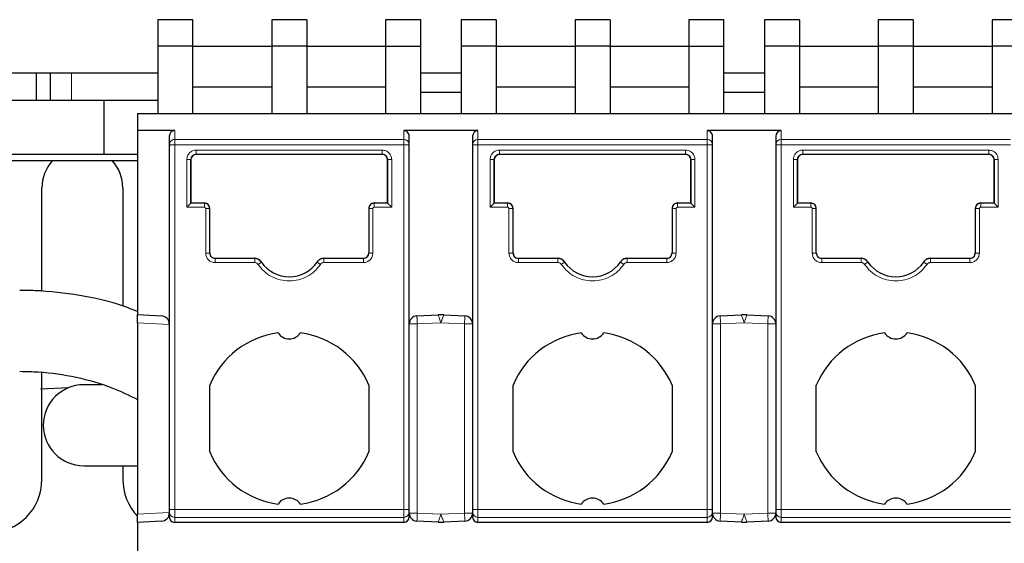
# Model space of a CAD drawing. Header units: millimetres. Extents: x 5 to 418, y 2 to 292.
# Tile 5 of 43: x 85 to 103, y 84 to 93. Entities that reach past the tile are written whole.
import ezdxf

# ---------------------------------------------------------------- set-up
doc = ezdxf.new("R2010")
doc.units = ezdxf.units.MM

msp = doc.modelspace()

# ---------------------------------------------------------------- linework, layer by layer
at = {"color": 7, "linetype": 'Continuous', "lineweight": 25}
for p, q in [((88.0309, 93.3127), (87.3809, 93.3127)), ((87.3809, 93.3127), (87.3809, 92.8215)), ((88.0309, 92.8215), (88.0309, 93.3127)), ((90.1434, 93.3127), (89.4934, 93.3127)), ((89.4934, 93.3127), (89.4934, 92.8215)), ((90.1434, 93.3127), (90.1434, 92.8215)), ((92.2559, 93.3127), (91.6059, 93.3127)), ((91.6059, 93.3127), (91.6059, 92.8215)), ((92.2559, 92.8215), (92.2559, 93.3127)), ((93.6559, 93.3127), (93.0059, 93.3127)), ((93.0059, 93.3127), (93.0059, 92.8215)), ((93.6559, 93.3127), (93.6559, 92.8215)), ((95.7684, 93.3127), (95.1184, 93.3127)), ((95.1184, 93.3127), (95.1184, 92.8215)), ((95.7684, 93.3127), (95.7684, 92.8215)), ((97.8809, 93.3127), (97.2309, 93.3127)), ((97.2309, 93.3127), (97.2309, 92.8215)), ((97.8809, 92.8215), (97.8809, 93.3127)), ((99.2809, 93.3127), (98.6309, 93.3127)), ((98.6309, 93.3127), (98.6309, 92.8215)), ((99.2809, 93.3127), (99.2809, 92.8215)), ((101.3934, 93.3127), (100.7434, 93.3127)), ((100.7434, 93.3127), (100.7434, 92.8215)), ((101.3934, 93.3127), (101.3934, 92.8215)), ((103.5059, 93.3127), (102.8559, 93.3127)), ((102.8559, 93.3127), (102.8559, 92.8215)), ((88.0309, 92.8215), (87.3809, 92.8215)), ((87.3809, 92.8215), (87.3809, 91.5715)), ((88.0309, 91.5715), (88.0309, 92.8215)), ((88.0309, 92.8215), (89.4934, 92.8215)), ((90.1434, 92.8215), (89.4934, 92.8215)), ((89.4934, 92.8215), (89.4934, 91.5715)), ((90.1434, 92.8215), (90.1434, 91.5715)), ((90.1434, 92.8215), (91.6059, 92.8215)), ((91.6059, 92.8215), (92.2559, 92.8215)), ((91.6059, 92.8215), (91.6059, 91.5715)), ((92.2559, 91.5715), (92.2559, 92.8215)), ((93.6559, 92.8215), (93.0059, 92.8215)), ((93.0059, 92.8215), (93.0059, 91.5715)), ((93.6559, 92.8215), (93.6559, 91.5715)), ((93.6559, 92.8215), (95.1184, 92.8215)), ((95.7684, 92.8215), (95.1184, 92.8215)), ((95.1184, 92.8215), (95.1184, 91.5715)), ((95.7684, 92.8215), (95.7684, 91.5715)), ((95.7684, 92.8215), (97.2309, 92.8215)), ((97.2309, 92.8215), (97.8809, 92.8215)), ((97.2309, 92.8215), (97.2309, 91.5715)), ((97.8809, 91.5715), (97.8809, 92.8215)), ((99.2809, 92.8215), (98.6309, 92.8215)), ((98.6309, 92.8215), (98.6309, 91.5715)), ((99.2809, 92.8215), (99.2809, 91.5715)), ((99.2809, 92.8215), (100.7434, 92.8215)), ((101.3934, 92.8215), (100.7434, 92.8215)), ((100.7434, 92.8215), (100.7434, 91.5715)), ((101.3934, 92.8215), (101.3934, 91.5715)), ((101.3934, 92.8215), (102.8559, 92.8215)), ((103.5059, 92.8215), (102.8559, 92.8215)), ((102.8559, 92.8215), (102.8559, 91.5715)), ((87.3809, 92.3215), (80.0759, 92.3215)), ((85.1309, 91.8215), (85.1309, 92.3215)), ((85.386, 92.3215), (85.3825, 91.8215)), ((93.0059, 92.3215), (92.2559, 92.3215)), ((98.6309, 92.3215), (97.8809, 92.3215)), ((88.0309, 92.0715), (89.4934, 92.0715)), ((90.1434, 92.0715), (91.6059, 92.0715)), ((93.6559, 92.0715), (95.1184, 92.0715)), ((95.7684, 92.0715), (97.2309, 92.0715)), ((99.2809, 92.0715), (100.7434, 92.0715)), ((101.3934, 92.0715), (102.8559, 92.0715)), ((92.2559, 91.9715), (93.0059, 91.9715)), ((97.8809, 91.9715), (98.6309, 91.9715)), ((76.6309, 91.8215), (86.3809, 91.8215)), ((86.3809, 91.8215), (86.3809, 90.8215)), ((86.3809, 91.8215), (87.3809, 91.8215)), ((87.0059, 91.5715), (87.0059, 91.2578)), ((87.0059, 91.5715), (103.8809, 91.5715)), ((87.6934, 91.2578), (87.0059, 91.2578)), ((87.0059, 91.2578), (87.0059, 87.8465)), ((87.5934, 91.1538), (87.5934, 90.9961)), ((93.3184, 91.2578), (91.9434, 91.2578)), ((92.0434, 90.9961), (92.0434, 91.1538)), ((93.2184, 91.1538), (93.2184, 90.9961)), ((98.9434, 91.2578), (97.5684, 91.2578)), ((97.6684, 90.9961), (97.6684, 91.1538)), ((98.8434, 91.1538), (98.8434, 90.9961)), ((87.5934, 90.9961), (87.5934, 84.2369)), ((92.0434, 84.2369), (92.0434, 90.9961)), ((93.2184, 90.9961), (93.2184, 84.2369)), ((97.6684, 84.2369), (97.6684, 90.9961)), ((98.8434, 90.9961), (98.8434, 84.2369)), ((76.6309, 90.8215), (86.3809, 90.8215)), ((86.3809, 90.8215), (87.0059, 90.8215)), ((88.0934, 90.8208), (91.5434, 90.8208)), ((91.5434, 90.8158), (88.0934, 90.8158)), ((93.7184, 90.8208), (97.1684, 90.8208)), ((97.1684, 90.8158), (93.7184, 90.8158)), ((99.3434, 90.8208), (102.7934, 90.8208)), ((102.7934, 90.8158), (99.3434, 90.8158)), ((87.0059, 90.6965), (81.1309, 90.6965)), ((87.9934, 89.9112), (87.9934, 90.7208)), ((87.9934, 90.7158), (87.9934, 89.9162)), ((91.6434, 90.7208), (91.6434, 89.9112)), ((91.6434, 90.7158), (91.6434, 90.7208)), ((91.6434, 89.9162), (91.6434, 90.7158)), ((93.6184, 89.9112), (93.6184, 90.7208)), ((93.6184, 90.7158), (93.6184, 89.9162)), ((97.2684, 90.7208), (97.2684, 89.9112)), ((97.2684, 90.7158), (97.2684, 90.7208)), ((97.2684, 89.9162), (97.2684, 90.7158)), ((99.2434, 89.9112), (99.2434, 90.7208)), ((99.2434, 90.7158), (99.2434, 89.9162)), ((102.8934, 90.7208), (102.8934, 89.9112)), ((102.8934, 90.7158), (102.8934, 90.7208)), ((102.8934, 89.9162), (102.8934, 90.7158)), ((85.2309, 88.2765), (85.2309, 90.1965)), ((86.7309, 90.1965), (86.7309, 88.0074)), ((87.9184, 89.8362), (87.9934, 89.9112)), ((87.9934, 89.9162), (87.9934, 89.9112)), ((87.9934, 89.9162), (88.2434, 89.9162)), ((91.3934, 89.9162), (91.6434, 89.9162)), ((91.6434, 89.9112), (91.6434, 89.9162)), ((91.6434, 89.9112), (91.7184, 89.8362)), ((93.5434, 89.8362), (93.6184, 89.9112)), ((93.6184, 89.9162), (93.8684, 89.9162)), ((93.6184, 89.9162), (93.6184, 89.9112)), ((97.0184, 89.9162), (97.2684, 89.9162)), ((97.2684, 89.9112), (97.2684, 89.9162)), ((97.2684, 89.9112), (97.3434, 89.8362)), ((99.1684, 89.8362), (99.2434, 89.9112)), ((99.2434, 89.9162), (99.4934, 89.9162)), ((99.2434, 89.9162), (99.2434, 89.9112)), ((102.6434, 89.9162), (102.8934, 89.9162)), ((102.8934, 89.9112), (102.8934, 89.9162)), ((102.8934, 89.9112), (102.9684, 89.8362)), ((88.3434, 89.8112), (88.3434, 89.8162)), ((88.3434, 88.9862), (88.3434, 89.8112)), ((91.2934, 89.8162), (91.2934, 89.8112)), ((91.2934, 89.8112), (91.2934, 88.9862)), ((93.9684, 88.9862), (93.9684, 89.8112)), ((96.9184, 89.8162), (96.9184, 89.8112)), ((96.9184, 89.8112), (96.9184, 88.9862)), ((99.5934, 88.9862), (99.5934, 89.8112)), ((102.5434, 89.8112), (102.5434, 88.9862)), ((88.4434, 88.8912), (89.1738, 88.8912)), ((89.1772, 88.8862), (88.4434, 88.8862)), ((89.3013, 88.8204), (89.2986, 88.8245)), ((90.3382, 88.8245), (90.3355, 88.8204)), ((90.3618, 88.852), (90.3593, 88.8477)), ((91.1934, 88.8862), (90.4596, 88.8862)), ((90.463, 88.8912), (91.1934, 88.8912)), ((94.0684, 88.8912), (94.7988, 88.8912)), ((94.8022, 88.8862), (94.0684, 88.8862)), ((94.9263, 88.8204), (94.9236, 88.8245)), ((95.9632, 88.8245), (95.9605, 88.8204)), ((95.9868, 88.852), (95.9843, 88.8477)), ((96.8184, 88.8862), (96.0846, 88.8862)), ((96.088, 88.8912), (96.8184, 88.8912)), ((99.6934, 88.8912), (100.4238, 88.8912)), ((100.4272, 88.8862), (99.6934, 88.8862)), ((100.5513, 88.8204), (100.5486, 88.8245)), ((101.5882, 88.8245), (101.5855, 88.8204)), ((101.6118, 88.852), (101.6093, 88.8477)), ((102.4434, 88.8862), (101.7096, 88.8862)), ((101.713, 88.8912), (102.4434, 88.8912)), ((87.0059, 87.8465), (87.4512, 87.8231)), ((87.0059, 87.6963), (87.0059, 87.8465)), ((92.1855, 87.8231), (92.5786, 87.8437)), ((92.6832, 87.8437), (93.0762, 87.8231)), ((97.8105, 87.8231), (98.2036, 87.8437)), ((98.3082, 87.8437), (98.7012, 87.8231)), ((87.0059, 87.6963), (87.0059, 84.1467)), ((85.2309, 84.7965), (85.2309, 86.7755)), ((85.2059, 86.4715), (85.7317, 86.4945)), ((86.3406, 86.5465), (86.0059, 86.5465)), ((88.3434, 85.3015), (88.3434, 86.5414)), ((91.2934, 86.5414), (91.2934, 85.3015)), ((93.9684, 85.3015), (93.9684, 86.5414)), ((96.9184, 86.5414), (96.9184, 85.3015)), ((99.5934, 85.3015), (99.5934, 86.5414)), ((102.5434, 86.5414), (102.5434, 85.3015)), ((86.0059, 85.0465), (87.0059, 85.0465)), ((86.7309, 85.0465), (86.7309, 84.7985)), ((87.5934, 84.2369), (87.5934, 84.1877)), ((92.0434, 84.1877), (92.0434, 84.2369)), ((93.2184, 84.2369), (93.2184, 84.1877)), ((97.6684, 84.1877), (97.6684, 84.2369)), ((98.8434, 84.2369), (98.8434, 84.1877)), ((87.0059, 83.9965), (87.0059, 84.1467)), ((87.4512, 84.0198), (87.0059, 83.9965)), ((87.5934, 84.098), (87.5934, 84.1696)), ((87.5934, 84.1208), (87.5934, 84.098)), ((92.0434, 84.098), (92.0434, 84.1877)), ((92.5786, 83.9992), (92.1855, 84.0198)), ((93.0762, 84.0198), (92.6832, 83.9992)), ((93.2184, 84.1877), (93.2184, 84.098)), ((97.6684, 84.098), (97.6684, 84.1877)), ((98.2036, 83.9992), (97.8105, 84.0198)), ((98.7012, 84.0198), (98.3082, 83.9992)), ((98.8434, 84.1877), (98.8434, 84.098)), ((87.0059, 83.9965), (87.0059, 79.8715)), ((91.9434, 83.9965), (87.6934, 83.9965)), ((97.5684, 83.9965), (93.3184, 83.9965)), ((103.1934, 83.9965), (98.9434, 83.9965))]:
    msp.add_line(p, q, dxfattribs=at)
at = {"color": 7, "linetype": 'Continuous', "lineweight": 18}
for p, q in [((85.7809, 92.3215), (85.7809, 91.8215)), ((87.6934, 91.0922), (87.6934, 91.2578)), ((91.9434, 91.2578), (91.9434, 91.0922)), ((93.3184, 91.0922), (93.3184, 91.2578)), ((97.5684, 91.2578), (97.5684, 91.0922)), ((98.9434, 91.0922), (98.9434, 91.2578)), ((91.9434, 91.0922), (87.6934, 91.0922)), ((87.6934, 84.2369), (87.6934, 90.9961)), ((87.6934, 90.9961), (91.9434, 90.9961)), ((91.9434, 90.9961), (91.9434, 91.0922)), ((91.9434, 84.2369), (91.9434, 90.9961)), ((93.3184, 91.0922), (93.3184, 90.9961)), ((97.5684, 91.0922), (93.3184, 91.0922)), ((93.3184, 90.9961), (93.3184, 84.2369)), ((93.3184, 90.9961), (97.5684, 90.9961)), ((97.5684, 90.9961), (97.5684, 91.0922)), ((97.5684, 84.2369), (97.5684, 90.9961)), ((103.1934, 91.0922), (98.9434, 91.0922)), ((98.9434, 91.0922), (98.9434, 90.9961)), ((98.9434, 90.9961), (98.9434, 84.2369)), ((98.9434, 90.9961), (103.1934, 90.9961)), ((88.0934, 90.8958), (91.5434, 90.8958)), ((88.0934, 90.8158), (88.0934, 90.8208)), ((91.5434, 90.8158), (91.5434, 90.8208)), ((93.7184, 90.8958), (97.1684, 90.8958)), ((93.7184, 90.8158), (93.7184, 90.8208)), ((97.1684, 90.8158), (97.1684, 90.8208)), ((99.3434, 90.8958), (102.7934, 90.8958)), ((99.3434, 90.8158), (99.3434, 90.8208)), ((102.7934, 90.8158), (102.7934, 90.8208)), ((87.9184, 89.8362), (87.9184, 90.7208)), ((91.7184, 90.7208), (91.7184, 89.8362)), ((93.5434, 89.8362), (93.5434, 90.7208)), ((97.3434, 90.7208), (97.3434, 89.8362)), ((99.1684, 89.8362), (99.1684, 90.7208)), ((102.9684, 90.7208), (102.9684, 89.8362)), ((88.2434, 89.9112), (87.9934, 89.9112)), ((88.2434, 89.9162), (88.2434, 89.9112)), ((91.3934, 89.9112), (91.3934, 89.9162)), ((91.6434, 89.9112), (91.3934, 89.9112)), ((91.3934, 89.8362), (91.3934, 89.9112)), ((93.8684, 89.9112), (93.6184, 89.9112)), ((93.8684, 89.9162), (93.8684, 89.9112)), ((97.0184, 89.9112), (97.0184, 89.9162)), ((97.2684, 89.9112), (97.0184, 89.9112)), ((97.0184, 89.8362), (97.0184, 89.9112)), ((99.4934, 89.9112), (99.2434, 89.9112)), ((99.4934, 89.9162), (99.4934, 89.9112)), ((102.6434, 89.9112), (102.6434, 89.9162)), ((102.8934, 89.9112), (102.6434, 89.9112)), ((102.6434, 89.8362), (102.6434, 89.9112)), ((88.2434, 89.8362), (87.9184, 89.8362)), ((88.2684, 88.9862), (88.2684, 89.8112)), ((88.2684, 89.8112), (88.3434, 89.8112)), ((91.3684, 89.8112), (91.3684, 88.9862)), ((91.7184, 89.8362), (91.3934, 89.8362)), ((93.8684, 89.8362), (93.5434, 89.8362)), ((93.8934, 88.9862), (93.8934, 89.8112)), ((93.8934, 89.8112), (93.9684, 89.8112)), ((96.9934, 89.8112), (96.9934, 88.9862)), ((97.3434, 89.8362), (97.0184, 89.8362)), ((99.4934, 89.8362), (99.1684, 89.8362)), ((99.5184, 88.9862), (99.5184, 89.8112)), ((99.5184, 89.8112), (99.5934, 89.8112)), ((102.6184, 89.8112), (102.6184, 88.9862)), ((102.9684, 89.8362), (102.6434, 89.8362)), ((88.4434, 88.8912), (88.4434, 88.8862)), ((89.1772, 88.8112), (88.4434, 88.8112)), ((89.1738, 88.8912), (89.1772, 88.8862)), ((89.1772, 88.8112), (89.1772, 88.8862)), ((89.2392, 88.7783), (89.3013, 88.8204)), ((90.3976, 88.7783), (90.3355, 88.8204)), ((90.4596, 88.8862), (90.463, 88.8912)), ((90.4596, 88.8112), (90.4596, 88.8862)), ((91.1934, 88.8112), (90.4596, 88.8112)), ((91.1934, 88.8912), (91.1934, 88.8862)), ((94.0684, 88.8912), (94.0684, 88.8862)), ((94.8022, 88.8112), (94.0684, 88.8112)), ((94.7988, 88.8912), (94.8022, 88.8862)), ((94.8022, 88.8112), (94.8022, 88.8862)), ((94.8642, 88.7783), (94.9263, 88.8204)), ((96.0226, 88.7783), (95.9605, 88.8204)), ((96.0846, 88.8862), (96.088, 88.8912)), ((96.0846, 88.8112), (96.0846, 88.8862)), ((96.8184, 88.8112), (96.0846, 88.8112)), ((96.8184, 88.8912), (96.8184, 88.8862)), ((99.6934, 88.8912), (99.6934, 88.8862)), ((100.4272, 88.8112), (99.6934, 88.8112)), ((100.4238, 88.8912), (100.4272, 88.8862)), ((100.4272, 88.8112), (100.4272, 88.8862)), ((100.4892, 88.7783), (100.5513, 88.8204)), ((101.6476, 88.7783), (101.5855, 88.8204)), ((101.7096, 88.8862), (101.713, 88.8912)), ((101.7096, 88.8112), (101.7096, 88.8862)), ((102.4434, 88.8112), (101.7096, 88.8112)), ((102.4434, 88.8912), (102.4434, 88.8862)), ((87.0059, 87.6963), (87.5934, 87.6655)), ((92.0434, 87.6733), (92.1934, 87.6733)), ((92.1934, 87.6733), (92.6309, 87.6963)), ((92.1934, 87.6733), (92.1934, 84.1696)), ((92.6309, 87.6963), (93.0684, 87.6733)), ((93.0684, 87.6733), (93.2184, 87.6733)), ((93.0684, 84.1696), (93.0684, 87.6733)), ((97.6684, 87.6733), (97.8184, 87.6733)), ((97.8184, 87.6733), (98.2559, 87.6963)), ((97.8184, 87.6733), (97.8184, 84.1696)), ((98.2559, 87.6963), (98.6934, 87.6733)), ((98.6934, 87.6733), (98.8434, 87.6733)), ((98.6934, 84.1696), (98.6934, 87.6733)), ((87.6934, 84.2369), (87.5934, 84.2369)), ((91.9434, 84.2369), (87.6934, 84.2369)), ((87.6934, 84.0892), (87.6934, 84.2369)), ((91.9434, 84.0892), (91.9434, 84.2369)), ((91.9434, 84.2369), (92.0434, 84.2369)), ((93.2184, 84.2369), (93.3184, 84.2369)), ((97.5684, 84.2369), (93.3184, 84.2369)), ((93.3184, 84.0892), (93.3184, 84.2369)), ((97.5684, 84.2369), (97.6684, 84.2369)), ((97.5684, 84.0892), (97.5684, 84.2369)), ((98.8434, 84.2369), (98.9434, 84.2369)), ((103.1934, 84.2369), (98.9434, 84.2369)), ((98.9434, 84.0892), (98.9434, 84.2369)), ((87.5934, 84.1775), (87.0059, 84.1467)), ((91.9434, 84.0892), (87.6934, 84.0892)), ((87.6934, 83.9965), (87.6934, 84.0892)), ((91.9434, 83.9965), (91.9434, 84.0892)), ((92.1934, 84.1696), (92.0434, 84.1696)), ((92.1878, 84.0637), (92.1855, 84.0198)), ((92.6309, 84.1467), (92.1934, 84.1696)), ((93.0684, 84.1696), (92.6309, 84.1467)), ((93.2184, 84.1696), (93.0684, 84.1696)), ((97.5684, 84.0892), (93.3184, 84.0892)), ((93.3184, 83.9965), (93.3184, 84.0892)), ((97.5684, 83.9965), (97.5684, 84.0892)), ((97.8184, 84.1696), (97.6684, 84.1696)), ((97.8128, 84.0637), (97.8105, 84.0198)), ((98.2559, 84.1467), (97.8184, 84.1696)), ((98.6934, 84.1696), (98.2559, 84.1467)), ((98.8434, 84.1696), (98.6934, 84.1696)), ((103.1934, 84.0892), (98.9434, 84.0892)), ((98.9434, 83.9965), (98.9434, 84.0892))]:
    msp.add_line(p, q, dxfattribs=at)
at = {"color": 7, "linetype": 'Continuous', "lineweight": 18, "flags": 128}
for points in [[(91.9434, 90.9961), (91.9532, 90.9961), (91.9629, 90.9961), (91.9724, 90.9961), (91.9817, 90.9961), (91.9905, 90.9961), (91.999, 90.9961), (92.0068, 90.9961), (92.0141, 90.9961)], [(93.2477, 90.9961), (93.2411, 90.9961), (93.2353, 90.9961), (93.2302, 90.9961), (93.226, 90.9961), (93.2227, 90.9961), (93.2203, 90.9961), (93.2189, 90.9961), (93.2184, 90.9961)], [(93.3184, 90.9961), (93.3086, 90.9961), (93.2989, 90.9961), (93.2894, 90.9961), (93.2801, 90.9961), (93.2713, 90.9961), (93.2628, 90.9961), (93.255, 90.9961), (93.2477, 90.9961)], [(97.5684, 90.9961), (97.5782, 90.9961), (97.5879, 90.9961), (97.5974, 90.9961), (97.6067, 90.9961), (97.6155, 90.9961), (97.624, 90.9961), (97.6318, 90.9961), (97.6391, 90.9961)], [(98.8434, 90.9961), (98.8439, 90.9961), (98.8453, 90.9961), (98.8477, 90.9961), (98.851, 90.9961), (98.8552, 90.9961), (98.8603, 90.9961), (98.8661, 90.9961), (98.8727, 90.9961)], [(92.1855, 87.8231), (92.1856, 87.8224), (92.1857, 87.8202), (92.1859, 87.8167), (92.1861, 87.8117), (92.1865, 87.8054), (92.1869, 87.7979), (92.1873, 87.7891), (92.1878, 87.7792)], [(92.1878, 87.7792), (92.1884, 87.7684), (92.189, 87.7565), (92.1897, 87.7439), (92.1904, 87.7306), (92.1911, 87.7168), (92.1919, 87.7025), (92.1926, 87.688), (92.1934, 87.6733)], [(93.0684, 87.6733), (93.0692, 87.688), (93.0699, 87.7025), (93.0707, 87.7168), (93.0714, 87.7306), (93.0721, 87.7439), (93.0728, 87.7565), (93.0734, 87.7684), (93.0739, 87.7792)], [(93.0739, 87.7792), (93.0745, 87.7891), (93.0749, 87.7979), (93.0753, 87.8054), (93.0757, 87.8117), (93.0759, 87.8167), (93.0761, 87.8202), (93.0762, 87.8224), (93.0762, 87.8231)], [(97.8105, 87.8231), (97.8106, 87.8224), (97.8107, 87.8202), (97.8109, 87.8167), (97.8111, 87.8117), (97.8115, 87.8054), (97.8119, 87.7979), (97.8123, 87.7891), (97.8128, 87.7792)], [(97.8128, 87.7792), (97.8134, 87.7684), (97.814, 87.7565), (97.8147, 87.7439), (97.8154, 87.7306), (97.8161, 87.7168), (97.8169, 87.7025), (97.8176, 87.688), (97.8184, 87.6733)], [(98.6934, 87.6733), (98.6942, 87.688), (98.6949, 87.7025), (98.6957, 87.7168), (98.6964, 87.7306), (98.6971, 87.7439), (98.6978, 87.7565), (98.6984, 87.7684), (98.6989, 87.7792)], [(98.6989, 87.7792), (98.6995, 87.7891), (98.6999, 87.7979), (98.7003, 87.8054), (98.7007, 87.8117), (98.7009, 87.8167), (98.7011, 87.8202), (98.7012, 87.8224), (98.7012, 87.8231)], [(92.1934, 84.1696), (92.1926, 84.1549), (92.1919, 84.1404), (92.1911, 84.1261), (92.1904, 84.1123), (92.1897, 84.099), (92.189, 84.0864), (92.1884, 84.0746), (92.1878, 84.0637)], [(93.0739, 84.0637), (93.0734, 84.0746), (93.0728, 84.0864), (93.0721, 84.099), (93.0714, 84.1123), (93.0707, 84.1261), (93.0699, 84.1404), (93.0692, 84.1549), (93.0684, 84.1696)], [(93.0762, 84.0198), (93.0762, 84.0205), (93.0761, 84.0227), (93.0759, 84.0262), (93.0757, 84.0312), (93.0753, 84.0375), (93.0749, 84.045), (93.0745, 84.0538), (93.0739, 84.0637)], [(97.8184, 84.1696), (97.8176, 84.1549), (97.8169, 84.1404), (97.8161, 84.1261), (97.8154, 84.1123), (97.8147, 84.099), (97.814, 84.0864), (97.8134, 84.0746), (97.8128, 84.0637)], [(98.6989, 84.0637), (98.6984, 84.0746), (98.6978, 84.0864), (98.6971, 84.099), (98.6964, 84.1123), (98.6957, 84.1261), (98.6949, 84.1404), (98.6942, 84.1549), (98.6934, 84.1696)], [(98.7012, 84.0198), (98.7012, 84.0205), (98.7011, 84.0227), (98.7009, 84.0262), (98.7007, 84.0312), (98.7003, 84.0375), (98.6999, 84.045), (98.6995, 84.0538), (98.6989, 84.0637)]]:
    msp.add_lwpolyline(points, dxfattribs=at)
at = {"color": 7, "linetype": 'Continuous', "lineweight": 18}
for centre, radius, start, end in [((91.9453, 90.9941), 0.0981, 1.1537, 91.1092), ((93.3165, 90.9941), 0.0981, 88.89082, 178.84566), ((97.5703, 90.9941), 0.0981, 1.1537, 91.1092), ((98.9415, 90.9941), 0.0981, 88.89082, 178.84566), ((87.6926, 84.1885), 0.0992, 180.4416, 270.43519), ((91.9442, 84.1885), 0.0992, 269.56481, 359.55826), ((93.3176, 84.1885), 0.0992, 180.44175, 270.43519), ((97.5692, 84.1885), 0.0992, 269.56481, 359.55826), ((98.9426, 84.1885), 0.0992, 180.44175, 270.43519)]:
    msp.add_arc(centre, radius, start, end, dxfattribs=at)
at = {"color": 7, "linetype": 'Continuous', "lineweight": 25}
for centre, radius, start, end in [((88.0934, 90.7158), 0.1, 90, 180), ((91.5434, 90.7158), 0.1, 0, 90), ((93.7184, 90.7158), 0.1, 90, 180), ((97.1684, 90.7158), 0.1, 0, 90), ((99.3434, 90.7158), 0.1, 90, 180), ((102.7934, 90.7158), 0.1, 0, 90), ((85.9809, 90.1965), 0.75, 138.18969, 180), ((85.9809, 90.1965), 0.75, 0, 41.81031), ((88.2434, 89.8162), 0.1, 0, 90), ((91.3934, 89.8162), 0.1, 90, 180), ((93.8684, 89.8162), 0.1, 0, 90), ((97.0184, 89.8162), 0.1, 90, 180), ((99.4934, 89.8162), 0.1, 0, 90), ((102.6434, 89.8162), 0.1, 90, 180), ((88.4434, 88.9912), 0.1, 180, 270), ((91.1934, 88.9912), 0.1, 270, 360), ((94.0684, 88.9912), 0.1, 180, 270), ((96.8184, 88.9912), 0.1, 270, 360), ((99.6934, 88.9912), 0.1, 180, 270), ((102.4434, 88.9912), 0.1, 270, 360), ((89.8184, 89.1715), 0.625, 214.16829, 325.83171), ((95.4434, 89.1715), 0.625, 214.16829, 325.83171), ((101.0684, 89.1715), 0.625, 214.16829, 325.83171), ((92.6309, 86.8451), 1, 87, 93), ((98.2559, 86.8451), 1, 87, 93), ((87.4434, 87.6733), 0.15, 359.28737, 87), ((92.1934, 87.6733), 0.15, 93.00001, 180), ((93.0684, 87.6733), 0.15, 0, 86.99994), ((97.8184, 87.6733), 0.15, 93.00001, 180), ((98.6934, 87.6733), 0.15, 0, 86.99994), ((89.8184, 85.9215), 1.6, 97.47217, 157.20175), ((89.8184, 87.6465), 0.25, 213.66581, 326.33419), ((89.8184, 85.9215), 1.6, 22.79825, 82.52783), ((95.4434, 85.9215), 1.6, 97.47217, 157.20175), ((95.4434, 87.6465), 0.25, 213.66581, 326.33419), ((95.4434, 85.9215), 1.6, 22.79825, 82.52783), ((101.0684, 85.9215), 1.6, 97.47217, 157.20175), ((101.0684, 87.6465), 0.25, 213.66581, 326.33419), ((101.0684, 85.9215), 1.6, 22.79825, 82.52783), ((86.0059, 85.7965), 0.75, 90, 270), ((89.8184, 85.9215), 1.6, 202.79825, 262.52783), ((89.8184, 85.9215), 1.6, 277.47217, 337.20175), ((95.4434, 85.9215), 1.6, 202.79825, 262.52783), ((95.4434, 85.9215), 1.6, 277.47217, 337.20175), ((101.0684, 85.9215), 1.6, 202.79825, 262.52783), ((101.0684, 85.9215), 1.6, 277.47217, 337.20175), ((84.2309, 84.7965), 1, 270, 0), ((87.7309, 84.7985), 1, 180, 223.53115), ((89.8184, 84.1965), 0.25, 33.66581, 146.33419), ((95.4434, 84.1965), 0.25, 33.66581, 146.33419), ((101.0684, 84.1965), 0.25, 33.66581, 146.33419), ((87.4434, 84.1696), 0.15, 273, 0), ((92.1934, 84.1696), 0.15, 180, 266.99994), ((93.0684, 84.1696), 0.15, 273.00001, 0), ((97.8184, 84.1696), 0.15, 180, 266.99994), ((98.6934, 84.1696), 0.15, 273.00001, 0), ((92.6309, 84.9978), 1, 267.00001, 273), ((98.2559, 84.9978), 1, 267.00001, 273)]:
    msp.add_arc(centre, radius, start, end, dxfattribs=at)
for centre, major_axis, ratio, start_param, end_param in [((87.6934, 91.1538), (0, 0.104), 0.9612617, 0, 1.5707963), ((91.9434, 91.1538), (0, -0.104), 0.9612617, 1.5707963, 3.1415927), ((93.3184, 91.1538), (0, 0.104), 0.9612617, 0, 1.5707963), ((97.5684, 91.1538), (0, -0.104), 0.9612617, 1.5707963, 3.1415927), ((98.9434, 91.1538), (0, 0.104), 0.9612617, 0, 1.5707963), ((87.6934, 84.098), (0, -0.1015), 0.9848078, 4.7123881, 6.2831853), ((91.9434, 84.098), (0, 0.1015), 0.9848078, 3.1415927, 4.712389), ((93.3184, 84.098), (0, -0.1015), 0.9848078, 4.712389, 6.2831853), ((97.5684, 84.098), (0, 0.1015), 0.9848078, 3.1415927, 4.712389), ((98.9434, 84.098), (0, -0.1015), 0.9848078, 4.712389, 6.2831853)]:
    msp.add_ellipse(centre, major_axis=major_axis, ratio=ratio, start_param=start_param, end_param=end_param, dxfattribs=at)
at = {"color": 7, "linetype": 'Continuous', "lineweight": 18}
for points in [[(87.5934, 90.9961), (87.5949, 91.0087), (87.5979, 91.0339), (87.621, 91.0657), (87.6541, 91.0879), (87.6803, 91.0908), (87.6934, 91.0922)], [(87.6227, 90.9961), (87.6276, 90.9961), (87.6374, 90.9961), (87.6549, 90.9961), (87.6738, 90.9961), (87.6869, 90.9961), (87.6934, 90.9961)], [(87.6934, 91.0922), (87.6934, 91.0883), (87.6934, 91.0804), (87.6934, 91.0572), (87.6934, 91.0284), (87.6934, 91.0069), (87.6934, 90.9961)], [(98.8727, 90.9961), (98.8776, 90.9961), (98.8874, 90.9961), (98.9049, 90.9961), (98.9238, 90.9961), (98.9369, 90.9961), (98.9434, 90.9961)], [(88.0934, 90.8958), (88.0934, 90.886), (88.0934, 90.8665), (88.0934, 90.8418), (88.0934, 90.8244), (88.0934, 90.822), (88.0934, 90.8208)], [(91.5434, 90.8958), (91.5434, 90.886), (91.5434, 90.8665), (91.5434, 90.8418), (91.5434, 90.8244), (91.5434, 90.822), (91.5434, 90.8208)], [(93.7184, 90.8958), (93.7184, 90.886), (93.7184, 90.8665), (93.7184, 90.8418), (93.7184, 90.8244), (93.7184, 90.822), (93.7184, 90.8208)], [(97.1684, 90.8958), (97.1684, 90.886), (97.1684, 90.8665), (97.1684, 90.8418), (97.1684, 90.8244), (97.1684, 90.822), (97.1684, 90.8208)], [(99.3434, 90.8958), (99.3434, 90.886), (99.3434, 90.8665), (99.3434, 90.8418), (99.3434, 90.8244), (99.3434, 90.822), (99.3434, 90.8208)], [(102.7934, 90.8958), (102.7934, 90.886), (102.7934, 90.8665), (102.7934, 90.8418), (102.7934, 90.8244), (102.7934, 90.822), (102.7934, 90.8208)], [(91.7184, 90.7208), (91.7086, 90.7208), (91.6889, 90.7208), (91.6641, 90.7208), (91.6468, 90.7208), (91.6445, 90.7208), (91.6434, 90.7208)], [(97.3434, 90.7208), (97.3336, 90.7208), (97.3139, 90.7208), (97.2891, 90.7208), (97.2718, 90.7208), (97.2695, 90.7208), (97.2684, 90.7208)], [(102.9684, 90.7208), (102.9586, 90.7208), (102.9389, 90.7208), (102.9141, 90.7208), (102.8968, 90.7208), (102.8945, 90.7208), (102.8934, 90.7208)], [(88.2434, 89.8362), (88.2434, 89.846), (88.2434, 89.8655), (88.2434, 89.8902), (88.2434, 89.9076), (88.2434, 89.91), (88.2434, 89.9112)], [(88.3434, 89.8112), (88.3419, 89.8243), (88.3389, 89.8505), (88.3158, 89.8836), (88.2827, 89.9067), (88.2565, 89.9097), (88.2434, 89.9112)], [(93.8684, 89.8362), (93.8684, 89.846), (93.8684, 89.8655), (93.8684, 89.8902), (93.8684, 89.9076), (93.8684, 89.91), (93.8684, 89.9112)], [(93.9684, 89.8112), (93.9669, 89.8243), (93.9639, 89.8505), (93.9408, 89.8836), (93.9077, 89.9067), (93.8815, 89.9097), (93.8684, 89.9112)], [(99.4934, 89.8362), (99.4934, 89.846), (99.4934, 89.8655), (99.4934, 89.8902), (99.4934, 89.9076), (99.4934, 89.91), (99.4934, 89.9112)], [(99.5934, 89.8112), (99.5919, 89.8243), (99.5889, 89.8505), (99.5658, 89.8836), (99.5327, 89.9067), (99.5065, 89.9097), (99.4934, 89.9112)], [(91.3684, 89.8112), (91.3586, 89.8112), (91.3389, 89.8112), (91.3141, 89.8112), (91.2968, 89.8112), (91.2945, 89.8112), (91.2934, 89.8112)], [(96.9934, 89.8112), (96.9836, 89.8112), (96.9639, 89.8112), (96.9391, 89.8112), (96.9218, 89.8112), (96.9195, 89.8112), (96.9184, 89.8112)], [(102.6184, 89.8112), (102.6086, 89.8112), (102.5889, 89.8112), (102.5641, 89.8112), (102.5468, 89.8112), (102.5445, 89.8112), (102.5434, 89.8112)], [(88.2684, 88.9862), (88.2782, 88.9862), (88.2979, 88.9862), (88.3227, 88.9862), (88.34, 88.9862), (88.3423, 88.9862), (88.3434, 88.9862)], [(93.8934, 88.9862), (93.9032, 88.9862), (93.9229, 88.9862), (93.9477, 88.9862), (93.965, 88.9862), (93.9673, 88.9862), (93.9684, 88.9862)], [(99.5184, 88.9862), (99.5282, 88.9862), (99.5479, 88.9862), (99.5727, 88.9862), (99.59, 88.9862), (99.5923, 88.9862), (99.5934, 88.9862)], [(88.4434, 88.8112), (88.4434, 88.821), (88.4434, 88.8405), (88.4434, 88.8652), (88.4434, 88.8826), (88.4434, 88.885), (88.4434, 88.8862)], [(91.1934, 88.8112), (91.1934, 88.821), (91.1934, 88.8405), (91.1934, 88.8652), (91.1934, 88.8826), (91.1934, 88.885), (91.1934, 88.8862)], [(94.0684, 88.8112), (94.0684, 88.821), (94.0684, 88.8405), (94.0684, 88.8652), (94.0684, 88.8826), (94.0684, 88.885), (94.0684, 88.8862)], [(96.8184, 88.8112), (96.8184, 88.821), (96.8184, 88.8405), (96.8184, 88.8652), (96.8184, 88.8826), (96.8184, 88.885), (96.8184, 88.8862)], [(99.6934, 88.8112), (99.6934, 88.821), (99.6934, 88.8405), (99.6934, 88.8652), (99.6934, 88.8826), (99.6934, 88.885), (99.6934, 88.8862)], [(102.4434, 88.8112), (102.4434, 88.821), (102.4434, 88.8405), (102.4434, 88.8652), (102.4434, 88.8826), (102.4434, 88.885), (102.4434, 88.8862)]]:
    msp.add_open_spline(points, degree=3, dxfattribs=at)
at = {"color": 7, "linetype": 'Continuous', "lineweight": 25}
msp.add_open_spline([(87.5934, 90.9961), (87.5938, 90.9961), (87.5945, 90.9961), (87.6005, 90.9961), (87.6096, 90.9961), (87.6183, 90.9961), (87.6227, 90.9961)], degree=3, dxfattribs=at)
at = {"color": 7, "linetype": 'Continuous', "lineweight": 18}
for points, knots in [([(92.0141, 90.9961), (92.0185, 90.9961), (92.0272, 90.9961), (92.0363, 90.9961), (92.0423, 90.9961), (92.043, 90.9961), (92.0434, 90.9961)], [0, 0, 0, 0, 0.2499982, 0.4999964, 0.7499947, 1, 1, 1, 1]), ([(97.6391, 90.9961), (97.6435, 90.9961), (97.6522, 90.9961), (97.6613, 90.9961), (97.6673, 90.9961), (97.668, 90.9961), (97.6684, 90.9961)], [0, 0, 0, 0, 0.2499982, 0.4999964, 0.7499947, 1, 1, 1, 1]), ([(87.9184, 90.7208), (87.921, 90.7434), (87.9262, 90.789), (87.9663, 90.8475), (88.0148, 90.8798), (88.0588, 90.894), (88.0818, 90.8952), (88.0934, 90.8958)], [0, 0, 0, 0, 0.2466517, 0.4974325, 0.7483262, 0.8728127, 1, 1, 1, 1]), ([(87.9934, 90.7208), (87.9949, 90.7339), (87.9979, 90.7601), (88.021, 90.7932), (88.0541, 90.8163), (88.0803, 90.8193), (88.0934, 90.8208)], [0, 0, 0, 0, 0.25, 0.5, 0.75, 1, 1, 1, 1]), ([(91.5434, 90.8958), (91.5664, 90.8932), (91.6124, 90.8879), (91.6704, 90.8471), (91.7106, 90.7891), (91.7158, 90.7434), (91.7184, 90.7208)], [0, 0, 0, 0, 0.2507022, 0.5019205, 0.7530257, 1, 1, 1, 1]), ([(91.5434, 90.8208), (91.5565, 90.8193), (91.5827, 90.8163), (91.6158, 90.7932), (91.6389, 90.7601), (91.6419, 90.7339), (91.6434, 90.7208)], [0, 0, 0, 0, 0.25, 0.5, 0.75, 1, 1, 1, 1]), ([(93.5434, 90.7208), (93.546, 90.7434), (93.5512, 90.789), (93.5913, 90.8475), (93.6398, 90.8798), (93.6838, 90.894), (93.7068, 90.8952), (93.7184, 90.8958)], [0, 0, 0, 0, 0.2466517, 0.4974325, 0.7483262, 0.8728127, 1, 1, 1, 1]), ([(93.6184, 90.7208), (93.6199, 90.7339), (93.6229, 90.7601), (93.646, 90.7932), (93.6791, 90.8163), (93.7053, 90.8193), (93.7184, 90.8208)], [0, 0, 0, 0, 0.25, 0.5, 0.75, 1, 1, 1, 1]), ([(97.1684, 90.8958), (97.1914, 90.8932), (97.2374, 90.8879), (97.2954, 90.8471), (97.3356, 90.7891), (97.3408, 90.7434), (97.3434, 90.7208)], [0, 0, 0, 0, 0.2507022, 0.5019205, 0.7530257, 1, 1, 1, 1]), ([(97.1684, 90.8208), (97.1815, 90.8193), (97.2077, 90.8163), (97.2408, 90.7932), (97.2639, 90.7601), (97.2669, 90.7339), (97.2684, 90.7208)], [0, 0, 0, 0, 0.25, 0.5, 0.75, 1, 1, 1, 1]), ([(99.1684, 90.7208), (99.171, 90.7434), (99.1762, 90.789), (99.2163, 90.8475), (99.2648, 90.8798), (99.3088, 90.894), (99.3318, 90.8952), (99.3434, 90.8958)], [0, 0, 0, 0, 0.2466517, 0.4974325, 0.7483262, 0.8728127, 1, 1, 1, 1]), ([(99.2434, 90.7208), (99.2449, 90.7339), (99.2479, 90.7601), (99.271, 90.7932), (99.3041, 90.8163), (99.3303, 90.8193), (99.3434, 90.8208)], [0, 0, 0, 0, 0.25, 0.5, 0.75, 1, 1, 1, 1]), ([(102.7934, 90.8958), (102.8164, 90.8932), (102.8624, 90.8879), (102.9204, 90.8471), (102.9606, 90.7891), (102.9658, 90.7434), (102.9684, 90.7208)], [0, 0, 0, 0, 0.2507022, 0.5019205, 0.7530257, 1, 1, 1, 1]), ([(102.7934, 90.8208), (102.8065, 90.8193), (102.8327, 90.8163), (102.8658, 90.7932), (102.8889, 90.7601), (102.8919, 90.7339), (102.8934, 90.7208)], [0, 0, 0, 0, 0.25, 0.5, 0.75, 1, 1, 1, 1]), ([(87.9184, 90.7208), (87.9278, 90.7208), (87.9423, 90.7208), (87.9598, 90.7208), (87.9718, 90.7208), (87.9815, 90.7208), (87.9909, 90.7208), (87.9924, 90.7208), (87.9934, 90.7208)], [0, 0, 0, 0, 0.23945818, 0.36836275, 0.50000259, 0.631642, 0.76054538, 1, 1, 1, 1]), ([(93.5434, 90.7208), (93.5528, 90.7208), (93.5673, 90.7208), (93.5848, 90.7208), (93.5968, 90.7208), (93.6065, 90.7208), (93.6159, 90.7208), (93.6174, 90.7208), (93.6184, 90.7208)], [0, 0, 0, 0, 0.2394582, 0.3683628, 0.5000026, 0.631642, 0.7605454, 1, 1, 1, 1]), ([(99.1684, 90.7208), (99.1778, 90.7208), (99.1923, 90.7208), (99.2098, 90.7208), (99.2218, 90.7208), (99.2315, 90.7208), (99.2409, 90.7208), (99.2424, 90.7208), (99.2434, 90.7208)], [0, 0, 0, 0, 0.2394582, 0.3683628, 0.5000026, 0.631642, 0.7605454, 1, 1, 1, 1]), ([(91.3934, 89.9112), (91.3803, 89.9097), (91.3541, 89.9067), (91.321, 89.8836), (91.2979, 89.8505), (91.2949, 89.8243), (91.2934, 89.8112)], [0, 0, 0, 0, 0.25, 0.5, 0.75, 1, 1, 1, 1]), ([(97.0184, 89.9112), (97.0053, 89.9097), (96.9791, 89.9067), (96.946, 89.8836), (96.9229, 89.8505), (96.9199, 89.8243), (96.9184, 89.8112)], [0, 0, 0, 0, 0.25, 0.5, 0.75, 1, 1, 1, 1]), ([(102.6434, 89.9112), (102.6303, 89.9097), (102.6041, 89.9067), (102.571, 89.8836), (102.5479, 89.8505), (102.5449, 89.8243), (102.5434, 89.8112)], [0, 0, 0, 0, 0.25, 0.5, 0.75, 1, 1, 1, 1]), ([(88.2684, 89.8112), (88.2681, 89.8139), (88.2676, 89.8194), (88.2639, 89.826), (88.2595, 89.8308), (88.2547, 89.8339), (88.2493, 89.8358), (88.2454, 89.8361), (88.2434, 89.8362)], [0, 0, 0, 0, 0.2080698, 0.4163234, 0.5633992, 0.7041693, 0.847021, 1, 1, 1, 1]), ([(91.3934, 89.8362), (91.3906, 89.8359), (91.3851, 89.8354), (91.3784, 89.8316), (91.3737, 89.8271), (91.3706, 89.8224), (91.3688, 89.817), (91.3685, 89.8132), (91.3684, 89.8112)], [0, 0, 0, 0, 0.21167451, 0.42354045, 0.56868272, 0.70780644, 0.84899486, 1, 1, 1, 1]), ([(93.8934, 89.8112), (93.8931, 89.8139), (93.8926, 89.8194), (93.8889, 89.826), (93.8845, 89.8308), (93.8797, 89.8339), (93.8743, 89.8358), (93.8704, 89.8361), (93.8684, 89.8362)], [0, 0, 0, 0, 0.2080698, 0.4163234, 0.5633992, 0.7041693, 0.847021, 1, 1, 1, 1]), ([(97.0184, 89.8362), (97.0156, 89.8359), (97.0101, 89.8354), (97.0034, 89.8316), (96.9987, 89.8271), (96.9956, 89.8224), (96.9938, 89.817), (96.9935, 89.8132), (96.9934, 89.8112)], [0, 0, 0, 0, 0.2116745, 0.4235405, 0.5686827, 0.7078064, 0.8489949, 1, 1, 1, 1]), ([(99.5184, 89.8112), (99.5181, 89.8139), (99.5176, 89.8194), (99.5139, 89.826), (99.5095, 89.8308), (99.5047, 89.8339), (99.4993, 89.8358), (99.4954, 89.8361), (99.4934, 89.8362)], [0, 0, 0, 0, 0.2080698, 0.4163234, 0.5633992, 0.7041693, 0.847021, 1, 1, 1, 1]), ([(102.6434, 89.8362), (102.6406, 89.8359), (102.6351, 89.8354), (102.6284, 89.8316), (102.6237, 89.8271), (102.6206, 89.8224), (102.6188, 89.817), (102.6185, 89.8132), (102.6184, 89.8112)], [0, 0, 0, 0, 0.2116745, 0.4235405, 0.5686827, 0.7078064, 0.8489949, 1, 1, 1, 1]), ([(88.4434, 88.8112), (88.4204, 88.8139), (88.3744, 88.8192), (88.3164, 88.8599), (88.2762, 88.9179), (88.271, 88.9636), (88.2684, 88.9862)], [0, 0, 0, 0, 0.2507022, 0.5019205, 0.7530257, 1, 1, 1, 1]), ([(88.4434, 88.8862), (88.4303, 88.8877), (88.4041, 88.8907), (88.371, 88.9138), (88.3479, 88.9469), (88.3449, 88.9731), (88.3434, 88.9862)], [0, 0, 0, 0, 0.25, 0.5, 0.75, 1, 1, 1, 1]), ([(91.3684, 88.9862), (91.3658, 88.9636), (91.3606, 88.918), (91.3205, 88.8595), (91.272, 88.8272), (91.228, 88.813), (91.205, 88.8118), (91.1934, 88.8112)], [0, 0, 0, 0, 0.2466517, 0.4974325, 0.7483262, 0.8728127, 1, 1, 1, 1]), ([(91.2934, 88.9862), (91.2919, 88.9731), (91.2889, 88.9469), (91.2658, 88.9138), (91.2327, 88.8907), (91.2065, 88.8877), (91.1934, 88.8862)], [0, 0, 0, 0, 0.25000001, 0.50000001, 0.75, 1, 1, 1, 1]), ([(91.3684, 88.9862), (91.359, 88.9862), (91.3444, 88.9862), (91.327, 88.9862), (91.315, 88.9862), (91.3053, 88.9862), (91.2959, 88.9862), (91.2944, 88.9862), (91.2934, 88.9862)], [0, 0, 0, 0, 0.23945818, 0.36836275, 0.50000259, 0.631642, 0.76054538, 1, 1, 1, 1]), ([(94.0684, 88.8112), (94.0454, 88.8139), (93.9994, 88.8192), (93.9414, 88.8599), (93.9012, 88.9179), (93.896, 88.9636), (93.8934, 88.9862)], [0, 0, 0, 0, 0.2507022, 0.5019205, 0.7530257, 1, 1, 1, 1]), ([(94.0684, 88.8862), (94.0553, 88.8877), (94.0291, 88.8907), (93.996, 88.9138), (93.9729, 88.9469), (93.9699, 88.9731), (93.9684, 88.9862)], [0, 0, 0, 0, 0.25, 0.5, 0.75, 1, 1, 1, 1]), ([(96.9934, 88.9862), (96.9908, 88.9636), (96.9856, 88.918), (96.9455, 88.8595), (96.897, 88.8272), (96.853, 88.813), (96.83, 88.8118), (96.8184, 88.8112)], [0, 0, 0, 0, 0.24665171, 0.49743246, 0.74832616, 0.87281274, 1, 1, 1, 1]), ([(96.9184, 88.9862), (96.9169, 88.9731), (96.9139, 88.9469), (96.8908, 88.9138), (96.8577, 88.8907), (96.8315, 88.8877), (96.8184, 88.8862)], [0, 0, 0, 0, 0.25, 0.5, 0.75, 1, 1, 1, 1]), ([(96.9934, 88.9862), (96.984, 88.9862), (96.9694, 88.9862), (96.952, 88.9862), (96.94, 88.9862), (96.9303, 88.9862), (96.9209, 88.9862), (96.9194, 88.9862), (96.9184, 88.9862)], [0, 0, 0, 0, 0.2394582, 0.3683628, 0.5000026, 0.631642, 0.7605454, 1, 1, 1, 1]), ([(99.6934, 88.8112), (99.6704, 88.8139), (99.6244, 88.8192), (99.5664, 88.8599), (99.5262, 88.9179), (99.521, 88.9636), (99.5184, 88.9862)], [0, 0, 0, 0, 0.2507022, 0.5019205, 0.7530257, 1, 1, 1, 1]), ([(99.6934, 88.8862), (99.6803, 88.8877), (99.6541, 88.8907), (99.621, 88.9138), (99.5979, 88.9469), (99.5949, 88.9731), (99.5934, 88.9862)], [0, 0, 0, 0, 0.25, 0.5, 0.75, 1, 1, 1, 1]), ([(102.6184, 88.9862), (102.6158, 88.9636), (102.6106, 88.918), (102.5705, 88.8595), (102.522, 88.8272), (102.478, 88.813), (102.455, 88.8118), (102.4434, 88.8112)], [0, 0, 0, 0, 0.2466517, 0.4974325, 0.7483262, 0.8728127, 1, 1, 1, 1]), ([(102.5434, 88.9862), (102.5419, 88.9731), (102.5389, 88.9469), (102.5158, 88.9138), (102.4827, 88.8907), (102.4565, 88.8877), (102.4434, 88.8862)], [0, 0, 0, 0, 0.25000001, 0.50000001, 0.75, 1, 1, 1, 1]), ([(102.6184, 88.9862), (102.609, 88.9862), (102.5944, 88.9862), (102.577, 88.9862), (102.565, 88.9862), (102.5553, 88.9862), (102.5459, 88.9862), (102.5444, 88.9862), (102.5434, 88.9862)], [0, 0, 0, 0, 0.23945818, 0.36836275, 0.50000259, 0.631642, 0.76054538, 1, 1, 1, 1]), ([(89.3013, 88.8204), (89.2937, 88.83), (89.2786, 88.8492), (89.248, 88.8699), (89.2137, 88.8836), (89.1894, 88.8853), (89.1772, 88.8862)], [0, 0, 0, 0, 0.2498966, 0.4998455, 0.7498714, 1, 1, 1, 1]), ([(89.2392, 88.7783), (89.2359, 88.7826), (89.2293, 88.7912), (89.215, 88.8017), (89.1975, 88.8097), (89.184, 88.8107), (89.1772, 88.8112)], [0, 0, 0, 0, 0.2215116, 0.4445655, 0.720912, 1, 1, 1, 1]), ([(90.3976, 88.7783), (90.3624, 88.7334), (90.2922, 88.6436), (90.1489, 88.5473), (89.9892, 88.4847), (89.8185, 88.4648), (89.6477, 88.4847), (89.488, 88.5473), (89.3446, 88.6436), (89.2744, 88.7334), (89.2392, 88.7783)], [0, 0, 0, 0, 0.12495008, 0.24999757, 0.37489977, 0.49999804, 0.62489956, 0.74999756, 0.87495036, 1, 1, 1, 1]), ([(90.4596, 88.8862), (90.4474, 88.8853), (90.4231, 88.8836), (90.3888, 88.8699), (90.3582, 88.8493), (90.3431, 88.83), (90.3355, 88.8204)], [0, 0, 0, 0, 0.2499378, 0.4998955, 0.7499085, 1, 1, 1, 1]), ([(90.4596, 88.8112), (90.4541, 88.8109), (90.443, 88.8102), (90.4263, 88.8041), (90.41, 88.7941), (90.4017, 88.7836), (90.3976, 88.7783)], [0, 0, 0, 0, 0.2262349, 0.4552376, 0.7262614, 1, 1, 1, 1]), ([(94.9263, 88.8204), (94.9187, 88.83), (94.9036, 88.8492), (94.873, 88.8699), (94.8387, 88.8836), (94.8144, 88.8853), (94.8022, 88.8862)], [0, 0, 0, 0, 0.2498966, 0.4998455, 0.7498714, 1, 1, 1, 1]), ([(94.8642, 88.7783), (94.8609, 88.7826), (94.8543, 88.7912), (94.84, 88.8017), (94.8225, 88.8097), (94.809, 88.8107), (94.8022, 88.8112)], [0, 0, 0, 0, 0.2215116, 0.4445655, 0.720912, 1, 1, 1, 1]), ([(96.0226, 88.7783), (95.9874, 88.7334), (95.9172, 88.6436), (95.7739, 88.5473), (95.6142, 88.4847), (95.4435, 88.4648), (95.2727, 88.4847), (95.113, 88.5473), (94.9696, 88.6436), (94.8994, 88.7334), (94.8642, 88.7783)], [0, 0, 0, 0, 0.1249501, 0.2499976, 0.3748998, 0.499998, 0.6248996, 0.7499976, 0.8749504, 1, 1, 1, 1]), ([(96.0846, 88.8862), (96.0724, 88.8853), (96.0481, 88.8836), (96.0138, 88.8699), (95.9832, 88.8493), (95.9681, 88.83), (95.9605, 88.8204)], [0, 0, 0, 0, 0.24993784, 0.49989545, 0.74990846, 1, 1, 1, 1]), ([(96.0846, 88.8112), (96.0791, 88.8109), (96.068, 88.8102), (96.0513, 88.8041), (96.035, 88.7941), (96.0267, 88.7836), (96.0226, 88.7783)], [0, 0, 0, 0, 0.2262349, 0.4552376, 0.7262614, 1, 1, 1, 1]), ([(100.5513, 88.8204), (100.5437, 88.83), (100.5286, 88.8492), (100.498, 88.8699), (100.4637, 88.8836), (100.4394, 88.8853), (100.4272, 88.8862)], [0, 0, 0, 0, 0.2498966, 0.4998455, 0.7498714, 1, 1, 1, 1]), ([(100.4892, 88.7783), (100.4859, 88.7826), (100.4793, 88.7912), (100.465, 88.8017), (100.4475, 88.8097), (100.434, 88.8107), (100.4272, 88.8112)], [0, 0, 0, 0, 0.2215116, 0.4445655, 0.720912, 1, 1, 1, 1]), ([(101.6476, 88.7783), (101.6124, 88.7334), (101.5422, 88.6436), (101.3989, 88.5473), (101.2392, 88.4847), (101.0685, 88.4648), (100.8977, 88.4847), (100.738, 88.5473), (100.5946, 88.6436), (100.5244, 88.7334), (100.4892, 88.7783)], [0, 0, 0, 0, 0.1249501, 0.2499976, 0.3748998, 0.499998, 0.6248996, 0.7499976, 0.8749504, 1, 1, 1, 1]), ([(101.7096, 88.8862), (101.6974, 88.8853), (101.6731, 88.8836), (101.6388, 88.8699), (101.6082, 88.8493), (101.5931, 88.83), (101.5855, 88.8204)], [0, 0, 0, 0, 0.24993784, 0.49989545, 0.74990846, 1, 1, 1, 1]), ([(101.7096, 88.8112), (101.7041, 88.8109), (101.693, 88.8102), (101.6763, 88.8041), (101.66, 88.7941), (101.6517, 88.7836), (101.6476, 88.7783)], [0, 0, 0, 0, 0.2262349, 0.4552376, 0.7262614, 1, 1, 1, 1]), ([(92.5786, 87.8437), (92.5792, 87.8421), (92.5804, 87.8388), (92.5899, 87.8116), (92.6034, 87.7738), (92.6178, 87.733), (92.6265, 87.7085), (92.6309, 87.6963)], [0, 0, 0, 0, 0.20846234, 0.42762343, 0.67550146, 0.83730617, 1, 1, 1, 1]), ([(92.6309, 87.6963), (92.6354, 87.7091), (92.6403, 87.7233), (92.6489, 87.7464), (92.6584, 87.7744), (92.6716, 87.8106), (92.6814, 87.8386), (92.6826, 87.842), (92.6832, 87.8437)], [0, 0, 0, 0, 0.1701306, 0.1874917, 0.3192612, 0.5641319, 0.787644, 1, 1, 1, 1]), ([(98.2036, 87.8437), (98.2042, 87.8421), (98.2054, 87.8388), (98.2149, 87.8116), (98.2284, 87.7738), (98.2428, 87.733), (98.2515, 87.7085), (98.2559, 87.6963)], [0, 0, 0, 0, 0.2084623, 0.4276234, 0.6755015, 0.8373062, 1, 1, 1, 1]), ([(98.2559, 87.6963), (98.2604, 87.7091), (98.2653, 87.7233), (98.2739, 87.7464), (98.2834, 87.7744), (98.2966, 87.8106), (98.3064, 87.8386), (98.3076, 87.842), (98.3082, 87.8437)], [0, 0, 0, 0, 0.17013064, 0.18749167, 0.31926123, 0.56413186, 0.787644, 1, 1, 1, 1]), ([(92.6309, 84.1467), (92.6263, 84.1336), (92.6213, 84.1191), (92.6126, 84.0957), (92.603, 84.0674), (92.5899, 84.0314), (92.5804, 84.0041), (92.5792, 84.0008), (92.5786, 83.9992)], [0, 0, 0, 0, 0.17315605, 0.19089666, 0.32456271, 0.57241712, 0.79153796, 1, 1, 1, 1]), ([(92.6832, 83.9992), (92.6826, 84.0009), (92.6814, 84.0043), (92.6715, 84.0323), (92.658, 84.0703), (92.6438, 84.1105), (92.6352, 84.1346), (92.6309, 84.1467)], [0, 0, 0, 0, 0.2123563, 0.4359078, 0.6808004, 0.839978, 1, 1, 1, 1]), ([(98.2559, 84.1467), (98.2513, 84.1336), (98.2463, 84.1191), (98.2376, 84.0957), (98.228, 84.0674), (98.2149, 84.0314), (98.2054, 84.0041), (98.2042, 84.0008), (98.2036, 83.9992)], [0, 0, 0, 0, 0.1731561, 0.1908967, 0.3245627, 0.5724171, 0.791538, 1, 1, 1, 1]), ([(98.3082, 83.9992), (98.3076, 84.0009), (98.3064, 84.0043), (98.2965, 84.0323), (98.283, 84.0703), (98.2688, 84.1105), (98.2602, 84.1346), (98.2559, 84.1467)], [0, 0, 0, 0, 0.2123563, 0.4359078, 0.6808004, 0.839978, 1, 1, 1, 1])]:
    msp.add_open_spline(points, degree=3, knots=knots, dxfattribs=at)
at = {"color": 7, "linetype": 'Continuous', "lineweight": 25}
for points, knots in [([(89.2986, 88.8245), (89.2908, 88.8345), (89.2726, 88.8578), (89.2321, 88.8823), (89.1961, 88.8908), (89.1765, 88.8912), (89.1738, 88.8912)], [0, 0, 0, 0, 0.2575603, 0.6007592, 0.9439567, 1, 1, 1, 1]), ([(90.463, 88.8912), (90.4504, 88.8903), (90.4209, 88.8881), (90.378, 88.8681), (90.3509, 88.8428), (90.3398, 88.8267), (90.3382, 88.8245)], [0, 0, 0, 0, 0.2575607, 0.600749, 0.9439391, 1, 1, 1, 1]), ([(94.9236, 88.8245), (94.9158, 88.8345), (94.8976, 88.8578), (94.8571, 88.8823), (94.8211, 88.8908), (94.8015, 88.8912), (94.7988, 88.8912)], [0, 0, 0, 0, 0.2575603, 0.6007592, 0.9439567, 1, 1, 1, 1]), ([(96.088, 88.8912), (96.0754, 88.8903), (96.0459, 88.8881), (96.003, 88.8681), (95.9759, 88.8428), (95.9648, 88.8267), (95.9632, 88.8245)], [0, 0, 0, 0, 0.2575607, 0.600749, 0.9439391, 1, 1, 1, 1]), ([(100.5486, 88.8245), (100.5408, 88.8345), (100.5226, 88.8578), (100.4821, 88.8823), (100.4461, 88.8908), (100.4265, 88.8912), (100.4238, 88.8912)], [0, 0, 0, 0, 0.2575603, 0.6007592, 0.9439567, 1, 1, 1, 1]), ([(101.713, 88.8912), (101.7004, 88.8903), (101.6709, 88.8881), (101.628, 88.8681), (101.6009, 88.8428), (101.5898, 88.8267), (101.5882, 88.8245)], [0, 0, 0, 0, 0.2575607, 0.600749, 0.9439391, 1, 1, 1, 1]), ([(87.0059, 87.9017), (86.9138, 87.9387), (86.5697, 88.0772), (85.9294, 88.2137), (85.2856, 88.2904), (84.9137, 88.2952), (84.8184, 88.2965)], [0, 0, 0, 0, 0.1347103, 0.5034985, 0.8728465, 1, 1, 1, 1]), ([(84.8184, 86.7965), (84.9357, 86.794), (85.288, 86.7867), (85.8684, 86.6992), (86.4911, 86.5274), (86.8497, 86.3504), (87.0059, 86.2734)], [0, 0, 0, 0, 0.1526098, 0.4582838, 0.7640254, 1, 1, 1, 1])]:
    msp.add_open_spline(points, degree=3, knots=knots, dxfattribs=at)

doc.saveas('drawing.dxf')
